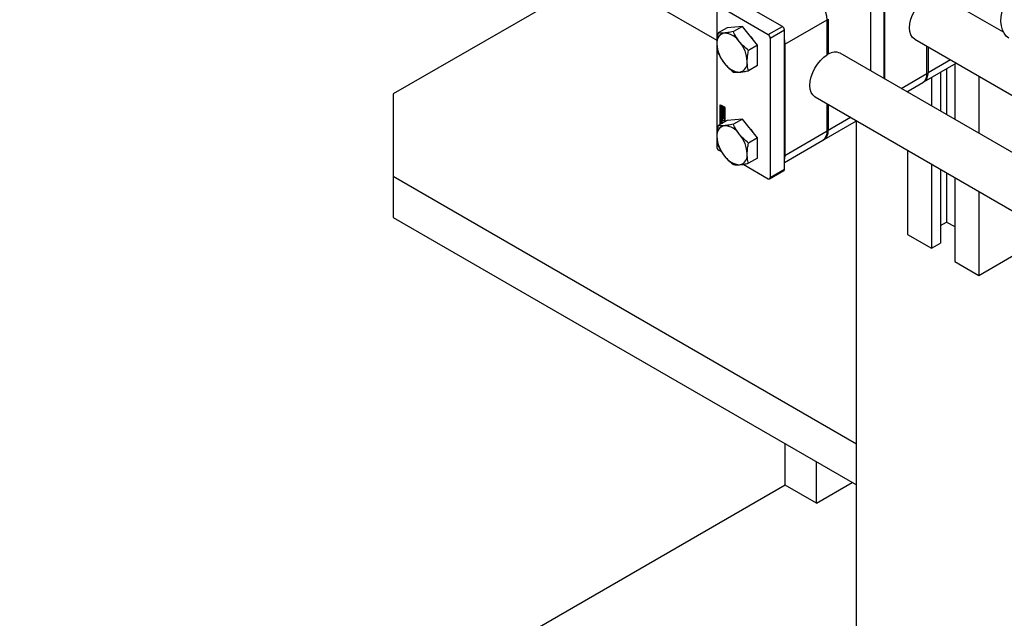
# Model space of a CAD drawing. Header units: millimetres. Extents: x 0 to 25230, y 0 to 17820.
# Tile 152 of 214: x 14232 to 14622, y 11676 to 11914. Entities that reach past the tile are written whole.
import ezdxf

# ---------------------------------------------------------------- set-up
doc = ezdxf.new("R2010")
doc.units = ezdxf.units.MM
doc.linetypes.add('SLD-Sólida', pattern=[0])
doc.layers.add('REFERÊNCIAS', color=9, linetype='SLD-Sólida')

msp = doc.modelspace()

# ---------------------------------------------------------------- linework, layer by layer
at = {"color": 7, "linetype": 'SLD-Sólida', "lineweight": 25, "ltscale": 30}
for p, q in [((14231.84, 12065.32), (14508.37, 11905.68)), ((14574.84, 11890.41), (14574.84, 11933.56)), ((14575.01, 11890.3), (14575.01, 11926.93)), ((14534.46, 11911.15), (14514.8, 11922.5)), ((14569.36, 11923.66), (14569.36, 11893.57)), ((14622.11, 11908.84), (14596.98, 11923.34)), ((14508.37, 11918.79), (14508.37, 11863.43)), ((14509.15, 11919.24), (14528.8, 11907.89)), ((14512.54, 11910.59), (14508.98, 11908.53)), ((14518.55, 11911.12), (14512.54, 11910.59)), ((14518.55, 11911.12), (14514.99, 11909.07)), ((14524.56, 11903.65), (14518.55, 11911.12)), ((14528.8, 11907.89), (14534.46, 11911.15)), ((14535.42, 11904.07), (14552.17, 11913.74)), ((14552.17, 11899.86), (14552.17, 11913.74)), ((14552.6, 11913.99), (14552.6, 11900.1)), ((14529.58, 11906.54), (14535.24, 11909.81)), ((14529.58, 11906.54), (14529.58, 11851.18)), ((14535.24, 11854.44), (14535.24, 11909.81)), ((14524.56, 11903.65), (14521, 11901.59)), ((14524.56, 11895.63), (14524.56, 11903.65)), ((14535.42, 11904.07), (14535.42, 11859.98)), ((14586.98, 11906.02), (15009.25, 11662.25)), ((14591.77, 11892.51), (14591.77, 11903.26)), ((14592.2, 11903.01), (14592.2, 11892.76)), ((14552.17, 11900.35), (14552.6, 11900.1)), ((15018.19, 11634.46), (14557.39, 11900.48)), ((14524.56, 11895.63), (14521, 11893.58)), ((14590.54, 11889.09), (14603.42, 11896.53)), ((14601.08, 11897.88), (14592.2, 11892.76)), ((14602.77, 11896.15), (14602.77, 11874.28)), ((14581.48, 11886.57), (14591.77, 11892.51)), ((14593.58, 11890.85), (14593.58, 11879.59)), ((14597.11, 11892.89), (14597.11, 11877.55)), ((14599.59, 11894.32), (14599.59, 11876.12)), ((14612.31, 11891.4), (14612.31, 11868.77)), ((14583.83, 11885.22), (14590.11, 11888.85)), ((14547.39, 11883.16), (15008.19, 11617.14)), ((14584.03, 11885.33), (14584.03, 11885.1)), ((14509.78, 11880.08), (14511.64, 11879.01)), ((14509.78, 11872.25), (14509.78, 11880.08)), ((14509.92, 11880), (14509.92, 11872.33)), ((14510.1, 11879.86), (14509.96, 11879.78)), ((14509.96, 11879.78), (14509.96, 11877.9)), ((14510.13, 11879.68), (14509.96, 11879.78)), ((14510.27, 11879.76), (14510.1, 11879.86)), ((14510.27, 11879.76), (14510.13, 11879.68)), ((14510.13, 11878), (14510.13, 11879.68)), ((14510.27, 11878.88), (14510.27, 11879.76)), ((14510.45, 11879.03), (14510.37, 11878.99)), ((14510.59, 11879.58), (14510.45, 11879.5)), ((14510.62, 11879.4), (14510.45, 11879.5)), ((14510.45, 11879.5), (14510.45, 11879.02)), ((14510.77, 11879.48), (14510.59, 11879.58)), ((14510.77, 11879.48), (14510.62, 11879.4)), ((14510.62, 11878.79), (14510.62, 11879.4)), ((14510.77, 11878.87), (14510.62, 11878.79)), ((14510.77, 11878.87), (14510.77, 11879.48)), ((14510.94, 11879.38), (14510.8, 11879.29)), ((14511.46, 11878.91), (14510.8, 11879.29)), ((14510.8, 11879.29), (14510.8, 11878.69)), ((14511.61, 11878.99), (14510.94, 11879.38)), ((14510.97, 11878.99), (14511.29, 11878.81)), ((14510.97, 11878.71), (14510.97, 11878.99)), ((14511.12, 11878.8), (14511.12, 11878.91)), ((14511.61, 11878.99), (14511.46, 11878.91)), ((14511.46, 11877.03), (14511.46, 11878.91)), ((14511.61, 11877.11), (14511.61, 11878.99)), ((14511.64, 11879.01), (14511.64, 11873.32)), ((14552.17, 11869.65), (14552.17, 11880.4)), ((14552.6, 11880.15), (14552.6, 11869.9)), ((14509.96, 11877.9), (14510.62, 11877.52)), ((14509.96, 11877.7), (14510.1, 11877.78)), ((14511.46, 11876.83), (14509.96, 11877.7)), ((14509.96, 11877.7), (14509.96, 11872.35)), ((14510.17, 11877.38), (14510.03, 11877.3)), ((14510.03, 11876.79), (14510.03, 11877.3)), ((14510.17, 11876.88), (14510.03, 11876.79)), ((14510.06, 11876.08), (14510.61, 11875.77)), ((14510.06, 11875.81), (14510.06, 11876.08)), ((14510.2, 11875.89), (14510.06, 11875.81)), ((14510.61, 11875.49), (14510.06, 11875.81)), ((14510.06, 11875.7), (14510.79, 11874.82)), ((14510.06, 11875.4), (14510.06, 11875.7)), ((14510.2, 11875.48), (14510.06, 11875.4)), ((14510.18, 11875.25), (14510.06, 11875.4)), ((14511.61, 11876.91), (14510.1, 11877.78)), ((14510.27, 11878.08), (14510.13, 11878)), ((14510.45, 11877.82), (14510.13, 11878)), ((14510.17, 11876.88), (14510.17, 11877.38)), ((14510.32, 11875.34), (14510.18, 11875.25)), ((14510.18, 11874.7), (14510.18, 11875.25)), ((14510.2, 11875.89), (14510.2, 11876)), ((14510.75, 11875.57), (14510.2, 11875.89)), ((14510.2, 11875.48), (14510.2, 11875.53)), ((14510.32, 11875.34), (14510.2, 11875.48)), ((14510.22, 11877.15), (14510.22, 11876.72)), ((14510.27, 11877.24), (14510.25, 11877.22)), ((14510.27, 11877.23), (14510.26, 11877.22)), ((14510.27, 11878.08), (14510.27, 11878.43)), ((14510.45, 11877.98), (14510.27, 11878.08)), ((14510.27, 11877.43), (14510.27, 11877.22)), ((14510.27, 11877.22), (14510.27, 11877.22)), ((14510.27, 11877.22), (14510.27, 11877.22)), ((14510.29, 11876.6), (14510.43, 11876.68)), ((14510.44, 11876.68), (14510.29, 11876.6)), ((14510.45, 11876.7), (14510.31, 11876.62)), ((14510.32, 11876.66), (14510.33, 11877.13)), ((14510.46, 11876.74), (14510.32, 11876.66)), ((14510.32, 11874.78), (14510.32, 11875.34)), ((14510.47, 11877.21), (14510.33, 11877.13)), ((14510.48, 11875.15), (14510.34, 11875.07)), ((14510.34, 11875.07), (14510.34, 11874.7)), ((14510.63, 11874.72), (14510.34, 11875.07)), ((14510.43, 11876.68), (14510.44, 11876.68)), ((14510.45, 11878.1), (14510.45, 11877.82)), ((14510.46, 11876.74), (14510.47, 11877.21)), ((14510.48, 11877.29), (14510.47, 11877.21)), ((14510.77, 11874.8), (14510.48, 11875.15)), ((14510.5, 11876.99), (14510.49, 11876.52)), ((14510.67, 11877.14), (14510.53, 11877.06)), ((14510.67, 11877.14), (14510.53, 11877.06)), ((14510.69, 11877.14), (14510.55, 11877.06)), ((14510.55, 11876.23), (14510.55, 11876.44)), ((14510.69, 11876.32), (14510.55, 11876.23)), ((14510.57, 11876.44), (14510.72, 11876.52)), ((14510.71, 11877.11), (14510.58, 11877.03)), ((14510.73, 11876.54), (14510.58, 11876.45)), ((14510.73, 11877.07), (14510.59, 11876.98)), ((14510.74, 11876.56), (14510.59, 11876.48)), ((14510.74, 11877.02), (14510.6, 11876.94)), ((14510.6, 11876.51), (14510.6, 11876.94)), ((14510.74, 11876.59), (14510.6, 11876.51)), ((14510.61, 11876.14), (14510.79, 11876.04)), ((14510.61, 11875.77), (14510.61, 11876.14)), ((14510.75, 11875.85), (14510.61, 11875.77)), ((14510.75, 11875.57), (14510.61, 11875.49)), ((14510.61, 11875.11), (14510.61, 11875.49)), ((14510.75, 11875.2), (14510.61, 11875.11)), ((14510.79, 11875.01), (14510.61, 11875.11)), ((14510.77, 11878.21), (14510.62, 11878.12)), ((14510.62, 11877.52), (14510.62, 11878.12)), ((14510.77, 11877.6), (14510.62, 11877.52)), ((14510.69, 11876.51), (14510.69, 11876.32)), ((14510.74, 11876.59), (14510.74, 11877.02)), ((14510.75, 11875.85), (14510.75, 11876.06)), ((14510.75, 11875.2), (14510.75, 11875.57)), ((14510.79, 11875.17), (14510.75, 11875.2)), ((14510.77, 11877.6), (14510.77, 11878.21)), ((14510.79, 11876.86), (14510.79, 11876.36)), ((14510.79, 11876.04), (14510.79, 11875.01)), ((14510.94, 11878.1), (14510.8, 11878.02)), ((14510.8, 11878.02), (14510.8, 11877.42)), ((14510.8, 11877.42), (14510.97, 11877.31)), ((14510.98, 11878.1), (14510.94, 11878.1)), ((14511.12, 11878.8), (14510.97, 11878.71)), ((14510.97, 11877.31), (14510.97, 11877.79)), ((14511.12, 11877.4), (14510.97, 11877.31)), ((14511.05, 11877.82), (14511.19, 11877.9)), ((14511.12, 11877.4), (14511.12, 11877.86)), ((14511.29, 11878.81), (14511.29, 11877.13)), ((14511.29, 11877.13), (14511.46, 11877.03)), ((14511.61, 11877.11), (14511.46, 11877.03)), ((14511.61, 11876.91), (14511.46, 11876.83)), ((14511.46, 11873.22), (14511.46, 11876.83)), ((14511.61, 11873.3), (14511.61, 11876.91)), ((14561.48, 11875.02), (14552.6, 11869.9)), ((14512.54, 11873.84), (14508.98, 11871.79)), ((14510.18, 11874.25), (14510.03, 11874.16)), ((14510.03, 11873.58), (14510.03, 11874.16)), ((14510.18, 11873.66), (14510.03, 11873.58)), ((14510.06, 11874.69), (14510.18, 11874.7)), ((14510.06, 11874.4), (14510.06, 11874.69)), ((14510.2, 11874.48), (14510.06, 11874.4)), ((14510.79, 11874.43), (14510.06, 11874.4)), ((14510.06, 11873.21), (14510.75, 11872.81)), ((14510.06, 11872.93), (14510.06, 11873.21)), ((14510.2, 11873.02), (14510.06, 11872.93)), ((14510.31, 11872.79), (14510.06, 11872.93)), ((14510.32, 11874.78), (14510.18, 11874.7)), ((14510.18, 11873.66), (14510.18, 11874.25)), ((14510.2, 11874.48), (14510.2, 11874.71)), ((14510.79, 11874.5), (14510.2, 11874.48)), ((14510.2, 11873.02), (14510.2, 11873.13)), ((14510.45, 11872.87), (14510.2, 11873.02)), ((14510.21, 11873.96), (14510.21, 11873.57)), ((14510.38, 11874.09), (14510.23, 11874.01)), ((14510.26, 11874.29), (14510.79, 11873.99)), ((14510.4, 11873.27), (14510.26, 11873.19)), ((14510.79, 11872.88), (14510.26, 11873.19)), ((14510.43, 11874.09), (14510.29, 11874)), ((14510.79, 11873.71), (14510.29, 11874)), ((14510.29, 11873.45), (14510.79, 11873.16)), ((14510.45, 11872.87), (14510.31, 11872.79)), ((14510.31, 11872.55), (14510.31, 11872.79)), ((14510.34, 11874.7), (14510.63, 11874.72)), ((14510.79, 11873.05), (14510.4, 11873.27)), ((14510.79, 11873.88), (14510.43, 11874.09)), ((14510.45, 11872.63), (14510.45, 11872.87)), ((14510.63, 11872.77), (14510.48, 11872.69)), ((14510.51, 11872.67), (14510.48, 11872.69)), ((14510.48, 11872.69), (14510.48, 11872.66)), ((14510.77, 11874.8), (14510.63, 11874.72)), ((14510.65, 11872.75), (14510.63, 11872.77)), ((14510.79, 11874.82), (14510.79, 11874.43)), ((14510.79, 11873.99), (14510.79, 11873.71)), ((14510.79, 11873.16), (14510.79, 11872.88)), ((14518.55, 11874.38), (14512.54, 11873.84)), ((14518.55, 11874.38), (14514.99, 11872.32)), ((14524.56, 11866.9), (14518.55, 11874.38)), ((14550.94, 11866.23), (14563.82, 11873.67)), ((14535.42, 11859.98), (14552.17, 11869.65)), ((14524.56, 11866.9), (14521, 11864.85)), ((14524.56, 11858.89), (14524.56, 11866.9)), ((14535.24, 11857.17), (14550.52, 11865.99)), ((14509.15, 11862.08), (14510.23, 11861.46)), ((14584.03, 11862.01), (14584.03, 11828.63)), ((14518.9, 11856.45), (14528.8, 11850.73)), ((14524.56, 11858.89), (14521, 11856.83)), ((14593.58, 11856.5), (14593.58, 11823.12)), ((14529.35, 11850.68), (14535.01, 11853.94)), ((14529.58, 11851.18), (14535.24, 11854.44)), ((14597.11, 11854.45), (14597.11, 11825.16)), ((14599.59, 11853.03), (14599.59, 11833.53)), ((14602.77, 11851.19), (14602.77, 11817.82)), ((14612.31, 11845.68), (14612.31, 11812.3)), ((14597.11, 11832.1), (14599.59, 11833.53)), ((14599.59, 11833.53), (14602.77, 11831.69)), ((14584.03, 11828.63), (14593.58, 11823.12)), ((14593.58, 11823.12), (14597.11, 11825.16)), ((14612.31, 11812.3), (14627.87, 11821.29)), ((14602.77, 11817.82), (14612.31, 11812.3))]:
    msp.add_line(p, q, dxfattribs=at)
at = {"color": 7, "linetype": 'SLD-Sólida', "lineweight": 25, "ltscale": 30, "flags": 128}
for points in [[(14624.26, 11906.5), (14623.2, 11907.31), (14622.35, 11908.41), (14621.71, 11909.76), (14621.31, 11911.35), (14621.15, 11913.13), (14621.25, 11915.05), (14621.59, 11917.08), (14622.16, 11919.17), (14622.97, 11921.26), (14623.97, 11923.31), (14625.17, 11925.28), (14626.51, 11927.1), (14627.98, 11928.75), (14629.54, 11930.18)], [(14586.98, 11906.02), (14586.91, 11906.06), (14586.06, 11906.8), (14585.43, 11907.83), (14585.04, 11909.11), (14584.91, 11910.6), (14585.04, 11912.24), (14585.43, 11913.96), (14586.06, 11915.72), (14586.91, 11917.44), (14587.95, 11919.05), (14589.13, 11920.5), (14590.42, 11921.74), (14591.77, 11922.72)], [(14520.77, 11908.34), (14521.82, 11907.17), (14522.52, 11906.18)], [(14535.24, 11905.79), (14535.31, 11905.41), (14535.42, 11904.07)], [(14547.39, 11883.16), (14547.31, 11883.2), (14546.46, 11883.94), (14545.83, 11884.97), (14545.45, 11886.25), (14545.32, 11887.74), (14545.45, 11889.38), (14545.83, 11891.11), (14546.46, 11892.86), (14547.31, 11894.58), (14548.35, 11896.19), (14549.53, 11897.65), (14550.83, 11898.88), (14552.17, 11899.86)], [(14510.45, 11879.02), (14510.36, 11878.98), (14510.29, 11878.91), (14510.25, 11878.81), (14510.23, 11878.68), (14510.25, 11878.54), (14510.29, 11878.39), (14510.36, 11878.24), (14510.45, 11878.1)], [(14510.03, 11877.3), (14510.04, 11877.35), (14510.05, 11877.39), (14510.07, 11877.43), (14510.1, 11877.45), (14510.14, 11877.46), (14510.18, 11877.46), (14510.23, 11877.45), (14510.27, 11877.43)], [(14510.49, 11876.52), (14510.47, 11876.43), (14510.42, 11876.38), (14510.35, 11876.37), (14510.26, 11876.4), (14510.17, 11876.47), (14510.1, 11876.57), (14510.05, 11876.68), (14510.03, 11876.79)], [(14510.19, 11877.46), (14510.18, 11877.43), (14510.17, 11877.38)], [(14510.17, 11876.88), (14510.19, 11876.77), (14510.23, 11876.67)], [(14510.25, 11876.62), (14510.26, 11876.61), (14510.26, 11876.61), (14510.27, 11876.6), (14510.27, 11876.6), (14510.28, 11876.6), (14510.28, 11876.6), (14510.29, 11876.6), (14510.29, 11876.6)], [(14510.33, 11877.13), (14510.35, 11877.22), (14510.4, 11877.28), (14510.47, 11877.29), (14510.56, 11877.26), (14510.65, 11877.19), (14510.72, 11877.09), (14510.77, 11876.98), (14510.79, 11876.86)], [(14510.62, 11878.12), (14510.54, 11878.22), (14510.47, 11878.34), (14510.43, 11878.46), (14510.41, 11878.58), (14510.43, 11878.68), (14510.47, 11878.75), (14510.54, 11878.79), (14510.62, 11878.79)], [(14510.79, 11876.36), (14510.78, 11876.31), (14510.77, 11876.27), (14510.75, 11876.23), (14510.72, 11876.21), (14510.68, 11876.2), (14510.64, 11876.2), (14510.59, 11876.21), (14510.55, 11876.23)], [(14510.67, 11877.14), (14510.67, 11877.14), (14510.67, 11877.14)], [(14510.69, 11876.32), (14510.74, 11876.29), (14510.78, 11876.28)], [(14510.73, 11877.07), (14510.73, 11877.07), (14510.73, 11877.07)], [(14510.8, 11878.69), (14510.88, 11878.59), (14510.95, 11878.47), (14511, 11878.35), (14511.01, 11878.23), (14511, 11878.13), (14510.95, 11878.06), (14510.88, 11878.02), (14510.8, 11878.02)], [(14510.97, 11877.79), (14511.06, 11877.83), (14511.13, 11877.9), (14511.17, 11878), (14511.19, 11878.13), (14511.17, 11878.27), (14511.13, 11878.42), (14511.06, 11878.57), (14510.97, 11878.71)], [(14510.19, 11874.32), (14510.18, 11874.29), (14510.18, 11874.25)], [(14520.77, 11871.6), (14521.82, 11870.43), (14522.52, 11869.44)], [(14535.42, 11859.98), (14535.31, 11858.77), (14535.24, 11858.46)]]:
    msp.add_lwpolyline(points, dxfattribs=at)
at = {"color": 7, "linetype": 'SLD-Sólida', "lineweight": 25, "ltscale": 900}
for centre, radius, start, end in [((14539.89, 11913.19), 12.29, 2.6055, 57.3945), ((14533.55, 11909.73), 1.69, 2.6055, 57.3945), ((14512.13, 11904.81), 3.74, 100.5468, 189.2519), ((14510.98, 11900.74), 7.76, 33.4349, 86.5705), ((14527.89, 11906.46), 1.69, 2.6055, 57.3945), ((14521.47, 11904.81), 13.05, 182.6393, 219.7721), ((14507.43, 11896.67), 13.05, 2.6393, 39.7721), ((14555.33, 11896.04), 4.9, 65.1254, 123.863), ((14517.92, 11900.74), 7.76, 213.4349, 266.5705), ((14516.77, 11896.67), 3.74, 280.5468, 9.2519), ((14587.85, 11892.08), 3.94, 305.0133, 6.2988), ((14588.47, 11892.25), 3.76, 299.4846, 7.6964), ((14510.37, 11877.15), 0.15, 166.7715, 180.4309), ((14510.44, 11876.72), 0.213, 180.6022, 195.8232), ((14510.29, 11877.17), 0.0626, 140.0764, 167.525), ((14510.38, 11876.7), 0.153, 195.0349, 213.4908), ((14510.26, 11877.2), 0.0236, 94.9954, 138.5152), ((14510.26, 11877.2), 0.0274, 60.0873, 89.7199), ((14510.58, 11876.8), 0.367, 213.4835, 254.1253), ((14510.27, 11876.64), 0.0436, 303.4972, 336.9854), ((14510.2, 11876.67), 0.124, 337.0596, 357.0948), ((14510.41, 11876.72), 0.0436, 303.4972, 336.9854), ((14510.34, 11876.75), 0.124, 337.0596, 357.0948), ((14510.6, 11877), 0.093, 153.2271, 170.3718), ((14510.68, 11876.99), 0.178, 170.9127, 178.9453), ((14510.54, 11877.03), 0.0335, 114.5698, 153.9079), ((14510.54, 11877.04), 0.0237, 52.9843, 110.2027), ((14510.52, 11877), 0.067, 24.2436, 57.3809), ((14510.56, 11876.47), 0.0258, 236.8494, 278.1867), ((14511.1, 11878.63), 0.539, 162.4792, 232.2013), ((14510.56, 11876.47), 0.026, 281.1651, 333.6061), ((14510.42, 11876.95), 0.176, 11.432, 26.7326), ((14510.52, 11876.49), 0.0708, 328.7073, 350.4477), ((14510.39, 11876.94), 0.202, 0.3674, 12.2369), ((14510.44, 11876.51), 0.154, 348.726, 0.3148), ((14510.68, 11877.12), 0.0226, 58.7481, 110.8437), ((14510.7, 11876.55), 0.027, 300.6251, 333.0895), ((14510.54, 11877.02), 0.202, 0.3674, 12.2369), ((14510.67, 11876.57), 0.0708, 328.7073, 350.4477), ((14510.58, 11876.59), 0.154, 348.726, 0.3148), ((14510.21, 11878.11), 1.14, 17.6228, 36.8567), ((14511.06, 11878.12), 0.252, 300.8392, 334.9801), ((14512.13, 11868.07), 3.74, 100.5468, 189.2519), ((14510.17, 11874.19), 0.14, 50.7967, 189.214), ((14510.53, 11873.6), 0.492, 182.6055, 237.3945), ((14510.67, 11873.68), 0.492, 182.6055, 237.3945), ((14510.26, 11873.97), 0.0448, 50.7967, 189.214), ((14510.37, 11873.58), 0.158, 182.6055, 237.3945), ((14510.4, 11874.04), 0.0516, 54.3818, 114.314), ((14510.98, 11864), 7.76, 33.4349, 86.5705), ((14521.47, 11868.07), 13.05, 182.6393, 219.7721), ((14507.43, 11859.93), 13.05, 2.6393, 39.7721), ((14548.25, 11869.22), 3.94, 305.0133, 6.2988), ((14548.87, 11869.39), 3.76, 299.4846, 7.6964), ((14510.06, 11863.5), 1.69, 182.6055, 237.3945), ((14517.92, 11864), 7.76, 213.4349, 266.5705), ((14516.77, 11859.93), 3.74, 280.5468, 9.2519), ((14534.7, 11854.39), 0.542, 305.0133, 6.2988), ((14529.11, 11851.1), 0.48, 230.7967, 9.214)]:
    msp.add_arc(centre, radius, start, end, dxfattribs=at)
at = {"color": 7, "linetype": 'SLD-Sólida', "lineweight": 25, "ltscale": 30}
for points, knots in [([(14508.98, 11908.53), (14508.8, 11907.66), (14508.51, 11906.18), (14508.46, 11904.79), (14508.44, 11904.21)], [0, 0, 0, 0, 0.581944, 1, 1, 1, 1]), ([(14511.44, 11908.49), (14510.93, 11908.46), (14509.97, 11908.4), (14509.29, 11908.49), (14508.98, 11908.53)], [0, 0, 0, 0, 0.53526, 1, 1, 1, 1]), ([(14514.99, 11909.07), (14514.24, 11908.92), (14512.95, 11908.66), (14511.89, 11908.54), (14511.44, 11908.49)], [0, 0, 0, 0, 0.581944, 1, 1, 1, 1]), ([(14517.46, 11905.02), (14516.94, 11905.71), (14515.98, 11907.02), (14515.3, 11908.42), (14514.99, 11909.07)], [0, 0, 0, 0, 0.5352597, 1, 1, 1, 1]), ([(14508.44, 11904.21), (14508.47, 11903.5), (14508.53, 11902.18), (14508.83, 11901.04), (14508.98, 11900.52)], [0, 0, 0, 0, 0.53526, 1, 1, 1, 1]), ([(14521, 11901.59), (14520.25, 11902.2), (14518.96, 11903.26), (14517.9, 11904.5), (14517.46, 11905.02)], [0, 0, 0, 0, 0.581944, 1, 1, 1, 1]), ([(14508.98, 11900.52), (14509.38, 11899.7), (14510.07, 11898.3), (14511.04, 11897.01), (14511.44, 11896.47)], [0, 0, 0, 0, 0.581944, 1, 1, 1, 1]), ([(14520.46, 11897.27), (14520.49, 11898.02), (14520.55, 11899.41), (14520.86, 11900.9), (14521, 11901.59)], [0, 0, 0, 0, 0.53526, 1, 1, 1, 1]), ([(14511.44, 11896.47), (14512.02, 11895.81), (14513.1, 11894.57), (14514.39, 11893.53), (14514.99, 11893.04)], [0, 0, 0, 0, 0.5352597, 1, 1, 1, 1]), ([(14521, 11893.58), (14520.82, 11894.24), (14520.53, 11895.39), (14520.48, 11896.72), (14520.46, 11897.27)], [0, 0, 0, 0, 0.581944, 1, 1, 1, 1]), ([(14514.99, 11893.04), (14515.39, 11892.99), (14516.08, 11892.91), (14517.05, 11892.97), (14517.46, 11893)], [0, 0, 0, 0, 0.581944, 1, 1, 1, 1]), ([(14517.46, 11893), (14518.03, 11893.06), (14519.11, 11893.19), (14520.4, 11893.45), (14521, 11893.58)], [0, 0, 0, 0, 0.53526, 1, 1, 1, 1]), ([(14508.98, 11871.79), (14508.8, 11870.92), (14508.51, 11869.43), (14508.46, 11868.05), (14508.44, 11867.47)], [0, 0, 0, 0, 0.581944, 1, 1, 1, 1]), ([(14511.44, 11871.74), (14510.93, 11871.71), (14509.97, 11871.66), (14509.29, 11871.74), (14508.98, 11871.79)], [0, 0, 0, 0, 0.53526, 1, 1, 1, 1]), ([(14514.99, 11872.32), (14514.24, 11872.17), (14512.95, 11871.91), (14511.89, 11871.79), (14511.44, 11871.74)], [0, 0, 0, 0, 0.581944, 1, 1, 1, 1]), ([(14517.46, 11868.27), (14516.94, 11868.97), (14515.98, 11870.27), (14515.3, 11871.67), (14514.99, 11872.32)], [0, 0, 0, 0, 0.5352597, 1, 1, 1, 1]), ([(14508.44, 11867.47), (14508.47, 11866.76), (14508.53, 11865.44), (14508.83, 11864.3), (14508.98, 11863.77)], [0, 0, 0, 0, 0.53526, 1, 1, 1, 1]), ([(14521, 11864.85), (14520.25, 11865.46), (14518.96, 11866.52), (14517.9, 11867.76), (14517.46, 11868.27)], [0, 0, 0, 0, 0.581944, 1, 1, 1, 1]), ([(14508.98, 11863.77), (14509.38, 11862.96), (14510.07, 11861.56), (14511.04, 11860.26), (14511.44, 11859.72)], [0, 0, 0, 0, 0.581944, 1, 1, 1, 1]), ([(14520.46, 11860.53), (14520.49, 11861.27), (14520.55, 11862.67), (14520.86, 11864.15), (14521, 11864.85)], [0, 0, 0, 0, 0.53526, 1, 1, 1, 1]), ([(14511.44, 11859.72), (14512.02, 11859.06), (14513.1, 11857.83), (14514.39, 11856.78), (14514.99, 11856.29)], [0, 0, 0, 0, 0.53526, 1, 1, 1, 1]), ([(14521, 11856.83), (14520.82, 11857.5), (14520.53, 11858.64), (14520.48, 11859.97), (14520.46, 11860.53)], [0, 0, 0, 0, 0.581944, 1, 1, 1, 1]), ([(14514.99, 11856.29), (14515.39, 11856.25), (14516.08, 11856.16), (14517.05, 11856.23), (14517.46, 11856.25)], [0, 0, 0, 0, 0.581944, 1, 1, 1, 1]), ([(14517.46, 11856.25), (14518.03, 11856.32), (14519.11, 11856.44), (14520.4, 11856.71), (14521, 11856.83)], [0, 0, 0, 0, 0.53526, 1, 1, 1, 1])]:
    msp.add_open_spline(points, degree=3, knots=knots, dxfattribs=at)
at = {"layer": 'REFERÊNCIAS', "linetype": 'SLD-Sólida', "lineweight": 25, "ltscale": 30}
for p, q in [((14462.7, 11932.05), (14380.03, 11884.33)), ((14380.03, 11884.33), (14380.03, 11851.67)), ((14563.88, 10943.69), (14563.88, 11873.64)), ((14380.03, 11851.67), (14563.88, 11745.54)), ((14380.03, 11851.67), (14380.03, 11835.34)), ((14380.03, 11835.34), (14563.88, 11729.2)), ((14535.59, 11729.17), (14535.59, 11745.53)), ((14563.88, 11729.2), (14563.88, 11745.54)), ((14547.97, 11722.02), (14547.97, 11738.39)), ((14535.59, 11729.17), (14380.03, 11639.36)), ((14547.97, 11722.02), (14535.59, 11729.17)), ((14547.97, 11722.02), (14562.14, 11730.21))]:
    msp.add_line(p, q, dxfattribs=at)

doc.saveas('drawing.dxf')
